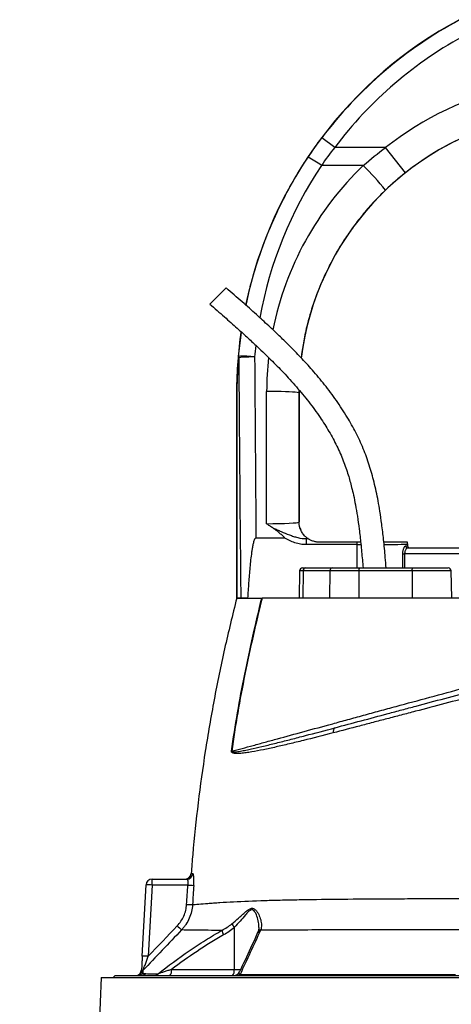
# Model space of a CAD drawing. Header units: millimetres. Extents: x 1858 to 4107, y 1016 to 5019.
# Tile 18 of 19: x 1882 to 2312, y 4018 to 4999. Entities that reach past the tile are written whole.
import ezdxf

# ---------------------------------------------------------------- set-up
doc = ezdxf.new("R2010")
doc.units = ezdxf.units.MM
doc.header["$LTSCALE"] = 2

msp = doc.modelspace()

# ---------------------------------------------------------------- linework, layer by layer
at = {"color": 7, "linetype": 'Continuous', "lineweight": 25}
for p, q in [((2195.5, 4871.65), (2182.72, 4881.28)), ((2246.15, 4871.65), (2195.5, 4871.65)), ((2266.03, 4846.58), (2246.15, 4871.65)), ((2224.01, 4853.78), (2182.32, 4853.78)), ((2087.66, 4731.74), (2071.15, 4715.73)), ((2098.14, 4628.84), (2098.02, 4628.84)), ((2098.02, 4422.71), (2098.02, 4628.84)), ((2098.15, 4628.84), (2098.14, 4628.84)), ((2098.14, 4422.71), (2098.14, 4628.84)), ((2098.15, 4628.84), (2098.15, 4422.71)), ((2127.71, 4496.86), (2127.81, 4628.6)), ((2159.81, 4627.17), (2159.71, 4498.4)), ((2159.81, 4627.17), (2160.02, 4627.17)), ((2160.03, 4629.89), (2160.02, 4627.17)), ((2160.02, 4627.17), (2160.02, 4498.71)), ((2159.71, 4498.4), (2160.02, 4498.71)), ((2117.19, 4482.71), (2145.23, 4482.71)), ((2167.35, 4475.94), (2167.35, 4481.94)), ((2167.35, 4481.94), (2169.12, 4481.94)), ((2218.01, 4475.94), (2167.35, 4475.94)), ((2180.02, 4478.71), (2218.01, 4478.71)), ((2218.01, 4475.94), (2218.01, 4478.71)), ((2218.01, 4478.71), (2221.32, 4478.71)), ((2266.17, 4474.71), (2268, 4474.71)), ((2268.02, 4476.71), (2268, 4476.7)), ((2268, 4476.7), (2268, 4474.71)), ((2268, 4474.71), (2268.02, 4474.71)), ((2268.02, 4476.71), (2268.02, 4474.71)), ((2263.32, 4466.71), (2265.13, 4466.71)), ((2268.09, 4472.71), (2471.33, 4472.71)), ((2160.53, 4449.76), (2160.06, 4422.71)), ((2163.53, 4452.71), (2166.74, 4452.71)), ((2164.11, 4449.76), (2163.69, 4422.71)), ((2190.73, 4449.76), (2164.11, 4449.76)), ((2166.74, 4452.71), (2193.37, 4452.71)), ((2190.73, 4449.76), (2190.32, 4422.71)), ((2219.68, 4449.76), (2190.73, 4449.76)), ((2193.37, 4452.71), (2220.63, 4452.71)), ((2219.68, 4449.76), (2219.53, 4422.71)), ((2272.62, 4449.76), (2219.68, 4449.76)), ((2220.63, 4452.71), (2273.57, 4452.71)), ((2272.62, 4449.76), (2272.47, 4422.71)), ((2273.57, 4452.71), (2308.51, 4452.71)), ((2311.98, 4422.71), (2311.51, 4449.76)), ((2098.02, 4422.71), (2098.14, 4422.71)), ((2098.15, 4422.71), (2098.14, 4422.71)), ((2102.03, 4422.71), (2098.15, 4422.71)), ((2115.97, 4422.71), (2122.6, 4422.71)), ((2013.71, 4136.82), (2013.71, 4142.71)), ((2013.71, 4142.71), (2048.35, 4142.71)), ((2004, 4066.05), (2007.72, 4137.02)), ((2013.71, 4136.82), (2009.99, 4065.85)), ((2049.35, 4136.82), (2013.71, 4136.82)), ((2095.61, 4094.54), (2095.43, 4052.61)), ((2033.09, 4052.61), (2095.43, 4052.61)), ((1963.01, 4044.71), (1882.01, 2120.71)), ((1963.01, 4044.71), (2398.02, 4044.71)), ((1977.02, 4046.71), (1975.02, 4044.71)), ((1977.02, 4046.71), (2398.02, 4046.71))]:
    msp.add_line(p, q, dxfattribs=at)
at = {"color": 8, "linetype": 'Continuous', "lineweight": 25}
for p, q in [((2099.92, 4663.56), (2102.82, 4687.62)), ((2159.9, 4630.13), (2159.81, 4627.17)), ((2218.01, 4452.71), (2218.01, 4475.94)), ((2263.32, 4452.71), (2263.32, 4466.71)), ((2265.13, 4466.71), (2265.13, 4452.71)), ((2470.84, 4466.71), (2265.13, 4466.71)), ((2164.11, 4449.76), (2160.53, 4449.76)), ((2311.51, 4449.76), (2272.62, 4449.76)), ((2095.43, 4052.61), (2101.92, 4052.61))]:
    msp.add_line(p, q, dxfattribs=at)
at = {"color": 7, "linetype": 'Continuous', "lineweight": 25, "flags": 128}
for points in [[(2159.81, 4627.17), (2159.34, 4627.39), (2158.11, 4627.61), (2156.15, 4627.81), (2153.5, 4628), (2150.24, 4628.17), (2146.44, 4628.32), (2142.19, 4628.44), (2137.6, 4628.52), (2132.76, 4628.58), (2127.81, 4628.6)], [(2219.68, 4449.76), (2219.7, 4450.34), (2219.76, 4450.89), (2219.84, 4451.4), (2219.96, 4451.85), (2220.11, 4452.22), (2220.27, 4452.49), (2220.45, 4452.65), (2220.63, 4452.71)], [(2272.62, 4449.76), (2272.64, 4450.34), (2272.7, 4450.89), (2272.78, 4451.4), (2272.9, 4451.85), (2273.05, 4452.22), (2273.21, 4452.49), (2273.39, 4452.65), (2273.57, 4452.71)]]:
    msp.add_lwpolyline(points, dxfattribs=at)
at = {"color": 7, "linetype": 'Continuous', "lineweight": 25}
for centre, radius, start, end in [((2518.02, 4628.84), 420, 118.19286, 168.22528), ((2518.02, 4628.84), 419.7, 118.19286, 143.02564), ((2518.02, 4628.84), 403.7, 118.19286, 143.02564), ((2440.02, 4627.17), 312.02, 102.12235, 128.4138), ((2440.02, 4627.17), 280, 102.12235, 172.90486), ((2440.02, 4627.17), 280.03, 102.12235, 128.4138), ((2118.85, 4765.35), 108.85, 54.33113, 62.55617), ((2026.88, 4653.44), 281.06, 38.72232, 45.46202), ((2518.02, 4628.84), 420, 171.90673, 180), ((2104.95, 4663.29), 5.04, 176.86529, 192.00262), ((2104.33, 4570.01), 93.66, 82.92741, 92.69943), ((2113.38, 4541.99), 120.98, 88.82747, 96.34208), ((2175.71, 4498.4), 16, 180.01847, 209.12583), ((2180.02, 4498.71), 20, 236.73632, 236.98128), ((2268.13, 4474.67), 1.96, 178.9427, 268.90216), ((2262, 4476.69), 6, 0.01794, 19.63536), ((2270, 4474.71), 2, 179.99564, 269.99564), ((2163.53, 4449.71), 3, 90, 179), ((2166.93, 4449.89), 2.83, 93.84361, 182.53895), ((2193.56, 4449.89), 2.83, 93.84361, 182.53895), ((2308.51, 4449.71), 3, 1, 90), ((2198.35, 4289.66), 4.51, 119.62256, 196.30967), ((2091.09, 4247.1), 23.01, 85.12738, 85.60555), ((2013.71, 4136.71), 6, 90, 177), ((2046.63, 4148.71), 6, 270.44046, 355.61986), ((2048.33, 4148.68), 5.97, 270.20963, 355.83886), ((2007.72, 4050.97), 86.05, 86.00302, 89.99576), ((2058.97, 4261.2), 124.76, 265.58004, 268.28708), ((2056.29, 4241.95), 124.7, 266.25902, 268.96782), ((2144.15, 4204.14), 150.94, 225.72738, 227.96196), ((2095.22, 4093.31), 11.98, 187.96804, 211.35508), ((2107.3, 4104.63), 15.44, 204.72192, 220.81473), ((2004, 3980), 86.05, 86.00302, 89.99576), ((1997.29, 4052.71), 6, 270, 357), ((2026.26, 4051.25), 6.97, 319.29528, 11.1942), ((2088.59, 4051.25), 6.97, 319.29528, 11.1942), ((1998.23, 4052.7), 5.99, 270.01666, 334.48058), ((2000.34, 4052.6), 5.89, 270.06753, 316.50329), ((2008.99, 4047.52), 5.95, 136.16919, 154.1078), ((2015.81, 4052.25), 5.54, 270.24171, 314.36811), ((2095.22, 4052.71), 6, 270.00052, 335.36185), ((2098.74, 4050.43), 3.72, 271.09385, 313.74253)]:
    msp.add_arc(centre, radius, start, end, dxfattribs=at)
at = {"color": 8, "linetype": 'Continuous', "lineweight": 25}
for centre, radius, start, end in [((2122.95, 4087.39), 4.55, 105.73172, 154.61343), ((2123.09, 4087.85), 4.49, 105.96175, 154.95126)]:
    msp.add_arc(centre, radius, start, end, dxfattribs=at)
for centre, major_axis, ratio, start_param, end_param in [((2518.02, 4629.87), (0, 403.52), 1, 0.982585, 1.391125), ((2440.02, 4628.36), (0, 312.21), 1, 0.764074, 1.372079), ((2518.02, 4629.87), (0, 403.52), 1, 1.460239, 1.48873), ((2440.02, 4628.36), (0, 312.21), 1, 1.461892, 1.570015), ((2218.01, 4476.71), (50, 0), 0.01536, 4.712389, 4.784591), ((2218.01, 4476.71), (50, 0), 0.01536, 5.276513, 6.265732)]:
    msp.add_ellipse(centre, major_axis=major_axis, ratio=ratio, start_param=start_param, end_param=end_param, dxfattribs=at)
at = {"color": 7, "linetype": 'Continuous', "lineweight": 25}
for centre, major_axis, ratio, start_param, end_param in [((2298.02, 5242.35), (0, 4112.94), 0.048627, 1.712315, 1.771423), ((2298.02, 5243.07), (0, 4112.94), 0.044737, 1.712315, 1.756735), ((2127.71, 4498.41), (32, 0.01), 0.048575, 4.712297, 6.265657), ((2176.02, 4498.71), (-11.32, -11.32), 0.999695, 5.497939, 5.499231), ((2127.71, 4482.41), (48, 0), 0.017486, 5.683962, 5.749965), ((2262.02, 4476.71), (4.24, 4.24), 0.999695, 5.497939, 5.837579), ((2270.02, 4474.71), (2, 0), 0.999848, 3.141593, 4.712389)]:
    msp.add_ellipse(centre, major_axis=major_axis, ratio=ratio, start_param=start_param, end_param=end_param, dxfattribs=at)
for points in [[(2169.02, 4861.95), (2173.4, 4868.52), (2177.97, 4874.96), (2182.72, 4881.28)], [(2195.5, 4871.65), (2190.93, 4865.82), (2186.54, 4859.86), (2182.32, 4853.78)], [(2224.01, 4853.78), (2231.11, 4860.08), (2238.49, 4866.03), (2246.15, 4871.65)], [(2266.03, 4846.58), (2259.13, 4841.12), (2252.51, 4835.34), (2246.16, 4829.26)], [(2048.15, 4117.51), (2048.51, 4123.95), (2048.91, 4130.38), (2049.35, 4136.82)], [(2055.24, 4136.5), (2054.8, 4130.09), (2054.4, 4123.68), (2054.04, 4117.26)], [(2043.07, 4092.03), (2030.23, 4078.62), (2017.44, 4065.15), (2004.7, 4051.64)], [(2009.99, 4065.85), (2019.56, 4075.94), (2029.15, 4086.02), (2038.78, 4096.06)], [(2083.35, 4091.65), (2086.84, 4093.53), (2090.16, 4095.67), (2093.28, 4098.18)], [(2095.61, 4094.54), (2092.31, 4091.69), (2088.75, 4089.23), (2084.98, 4087.08)], [(2121.86, 4092.17), (2121.81, 4092.03), (2121.76, 4091.9), (2121.72, 4091.77)], [(2004.7, 4051.64), (2004.67, 4050.8), (2004.64, 4049.76), (2004.61, 4048.55)]]:
    msp.add_open_spline(points, degree=3, dxfattribs=at)
at = {"color": 8, "linetype": 'Continuous', "lineweight": 25}
for points, knots in [([(2107.52, 4714.2), (2108.31, 4718.41), (2111.1, 4733.13), (2118.46, 4758.05), (2129.54, 4788.74), (2142.21, 4816.3), (2155.39, 4840.74), (2164.47, 4854.87), (2169.02, 4861.95)], [0, 0, 0, 0, 0.079758, 0.27903, 0.483159, 0.687289, 0.843363, 1, 1, 1, 1]), ([(2246.16, 4829.26), (2242.37, 4825.5), (2234.78, 4817.98), (2224.18, 4805.85), (2214.21, 4793.11), (2203.63, 4777.82), (2192.94, 4759.77), (2182.65, 4738.58), (2174.11, 4716.38), (2168.15, 4695.7), (2164.22, 4677.57), (2162.77, 4667.13), (2162.07, 4662.16)], [0, 0, 0, 0, 0.083997, 0.167993, 0.253114, 0.338234, 0.460455, 0.582676, 0.708446, 0.834217, 0.921058, 1, 1, 1, 1]), ([(2052.61, 4148.25), (2052.61, 4148.25), (2052.47, 4148.25), (2052.91, 4148.25), (2053.83, 4148.25), (2054.29, 4148.25)], [0, 0, 0, 0, 0.000236, 0.499104, 1, 1, 1, 1]), ([(2119.85, 4094.43), (2119.89, 4095.11), (2120.03, 4097.76), (2119.22, 4102.76), (2117.47, 4108), (2115.38, 4111.34), (2113.49, 4112.35), (2111.62, 4111.97), (2109.29, 4110.08), (2105.9, 4106.22), (2101.41, 4100.78), (2097.55, 4096.62), (2095.61, 4094.54)], [0, 0, 0, 0, 0.0536253, 0.2090237, 0.3641266, 0.4536695, 0.4984537, 0.5429381, 0.6043312, 0.6945561, 0.8472442, 1, 1, 1, 1]), ([(2101.32, 4047.74), (2101.15, 4047.83), (2100.56, 4048.14), (2100.33, 4048.9), (2100.29, 4049.63), (2100.67, 4050.11), (2100.73, 4050.17)], [0, 0, 0, 0, 0.122691, 0.445491, 0.923283, 1, 1, 1, 1])]:
    msp.add_open_spline(points, degree=3, knots=knots, dxfattribs=at)
at = {"color": 7, "linetype": 'Continuous', "lineweight": 25}
for points, knots in [([(2246.71, 4452.71), (2246.44, 4456.21), (2245.69, 4465.69), (2244.31, 4480.29), (2242.53, 4495.65), (2240.7, 4508.43), (2238.85, 4519.23), (2236.92, 4528.94), (2234.19, 4540.85), (2230.16, 4555.2), (2224.17, 4571.69), (2216.74, 4587.69), (2207.8, 4603.72), (2197.4, 4619.65), (2185.75, 4635.22), (2173.75, 4649.55), (2163.79, 4660.43), (2155.63, 4668.93), (2148.58, 4676.04), (2139.84, 4684.56), (2129.35, 4694.48), (2117.06, 4705.72), (2102.96, 4718.3), (2092.95, 4727.1), (2087.66, 4731.74)], [0, 0, 0, 0, 0.0315513, 0.085485, 0.1318201, 0.1705115, 0.2015417, 0.2303007, 0.2594796, 0.3114385, 0.3641628, 0.4169821, 0.4698256, 0.529004, 0.5879409, 0.6445181, 0.696912, 0.7205333, 0.7503801, 0.7869673, 0.8302348, 0.8801561, 0.9367326, 1, 1, 1, 1]), ([(2071.15, 4715.73), (2076.02, 4711.46), (2085.17, 4703.43), (2097.94, 4692.08), (2108.84, 4682.2), (2117.88, 4673.8), (2125.38, 4666.65), (2131.96, 4660.21), (2138.23, 4653.91), (2146.82, 4645), (2157.52, 4633.27), (2169.82, 4618.37), (2180.68, 4603.51), (2190.01, 4588.79), (2197.77, 4574.42), (2204.15, 4559.94), (2208.2, 4548.18), (2210.8, 4539.28), (2212.57, 4532.53), (2214.41, 4524.63), (2216.33, 4515.06), (2218.22, 4503.83), (2220, 4490.93), (2221.62, 4476.38), (2222.83, 4463.45), (2223.48, 4455.36), (2223.7, 4452.71)], [0, 0, 0, 0, 0.061537, 0.115578, 0.162106, 0.201141, 0.23272, 0.260437, 0.288549, 0.317052, 0.377914, 0.439148, 0.500379, 0.552487, 0.604477, 0.6552, 0.702424, 0.722481, 0.743133, 0.768669, 0.799514, 0.835762, 0.876712, 0.923031, 0.974731, 1, 1, 1, 1]), ([(2098.14, 4628.84), (2098.14, 4629.7), (2098.14, 4630.52), (2098.16, 4632.12), (2098.17, 4632.9), (2098.2, 4634.44), (2098.22, 4635.18), (2098.26, 4636.66), (2098.28, 4637.39), (2098.35, 4639.56), (2098.4, 4641), (2098.53, 4643.85), (2098.59, 4645.27), (2098.82, 4649.51), (2099, 4652.33), (2099.42, 4657.95), (2099.65, 4660.76), (2099.92, 4663.56)], [0, 0, 0, 0, 0.0625, 0.0625, 0.125, 0.125, 0.1875, 0.1875, 0.25, 0.25, 0.375, 0.375, 0.5, 0.5, 0.75, 0.75, 1, 1, 1, 1]), ([(2100.02, 4662.24), (2099.74, 4659.56), (2099.5, 4656.88), (2099.06, 4651.5), (2098.87, 4648.81), (2098.63, 4644.74), (2098.56, 4643.39), (2098.43, 4640.65), (2098.37, 4639.28), (2098.3, 4637.19), (2098.28, 4636.49), (2098.24, 4635.07), (2098.22, 4634.35), (2098.19, 4632.86), (2098.17, 4632.1), (2098.16, 4630.91), (2098.15, 4630.51), (2098.15, 4629.69), (2098.15, 4629.27), (2098.15, 4628.84)], [0, 0, 0, 0, 0.25, 0.25, 0.5, 0.5, 0.625, 0.625, 0.75, 0.75, 0.8125, 0.8125, 0.875, 0.875, 0.9375, 0.9375, 0.96875, 0.96875, 1, 1, 1, 1]), ([(2134.19, 4492.41), (2133.1, 4493.13), (2132.01, 4493.86), (2130.4, 4494.98), (2129.86, 4495.35), (2128.78, 4496.1), (2128.24, 4496.48), (2127.71, 4496.86)], [0, 0, 0, 0, 0.5, 0.5, 0.75, 0.75, 1, 1, 1, 1]), ([(2161.73, 4490.61), (2161.56, 4491), (2161.39, 4491.41), (2161.06, 4492.31), (2160.9, 4492.8), (2160.67, 4493.63), (2160.6, 4493.92), (2160.45, 4494.56), (2160.38, 4494.9), (2160.25, 4495.67), (2160.18, 4496.1), (2160.1, 4496.89), (2160.08, 4497.18), (2160.05, 4497.69), (2160.04, 4497.87), (2160.02, 4498.26), (2160.02, 4498.47), (2160.02, 4498.69)], [0, 0, 0, 0, 0.25, 0.25, 0.5, 0.5, 0.625, 0.625, 0.75, 0.75, 0.875, 0.875, 0.9375, 0.9375, 0.96875, 0.96875, 1, 1, 1, 1]), ([(2134.19, 4492.41), (2135.59, 4491.92), (2136.95, 4491.37), (2139.66, 4490.23), (2141, 4489.64), (2145.02, 4487.88), (2147.69, 4486.72), (2151.76, 4485.16), (2153.12, 4484.67), (2155.88, 4483.78), (2157.28, 4483.37), (2161.54, 4482.36), (2164.41, 4481.93), (2167.35, 4481.94)], [0, 0, 0, 0, 0.125, 0.125, 0.25, 0.25, 0.5, 0.5, 0.625, 0.625, 0.75, 0.75, 1, 1, 1, 1]), ([(2145.23, 4482.71), (2145.31, 4482.71), (2145.4, 4482.71), (2145.5, 4482.78), (2145.53, 4482.81), (2145.55, 4482.89), (2145.54, 4482.93), (2145.51, 4483.05), (2145.47, 4483.12), (2145.38, 4483.25), (2145.33, 4483.31), (2145.08, 4483.62), (2144.85, 4483.84), (2144.15, 4484.5), (2143.67, 4484.91), (2142.22, 4486.15), (2141.24, 4486.96), (2139.27, 4488.57), (2138.28, 4489.37), (2136.28, 4490.94), (2135.26, 4491.71), (2134.19, 4492.41)], [0, 0, 0, 0, 0.015625, 0.015625, 0.023437, 0.023437, 0.03125, 0.03125, 0.046875, 0.046875, 0.0625, 0.0625, 0.125, 0.125, 0.25, 0.25, 0.5, 0.5, 0.75, 0.75, 1, 1, 1, 1]), ([(2169.05, 4481.99), (2168.99, 4482.03), (2168.72, 4482.19), (2167.99, 4482.73), (2167.69, 4482.96), (2167.01, 4483.52), (2166.63, 4483.85), (2165.81, 4484.63), (2165.37, 4485.08), (2164.49, 4486.09), (2164.04, 4486.66), (2163.21, 4487.86), (2162.81, 4488.5), (2162.3, 4489.42), (2162.15, 4489.72), (2161.89, 4490.25), (2161.79, 4490.48), (2161.73, 4490.61)], [0, 0, 0, 0, 0.25, 0.25, 0.375, 0.375, 0.5, 0.5, 0.625, 0.625, 0.75, 0.75, 0.875, 0.875, 0.9375, 0.9375, 1, 1, 1, 1]), ([(2117.19, 4482.71), (2117.03, 4482.71), (2116.87, 4482.65), (2116.6, 4482.48), (2116.48, 4482.36), (2116.16, 4481.99), (2116, 4481.71), (2115.56, 4480.86), (2115.33, 4480.26), (2114.93, 4479.05), (2114.76, 4478.43), (2114.44, 4477.2), (2114.29, 4476.58), (2113.88, 4474.71), (2113.65, 4473.45), (2113.22, 4470.94), (2113.02, 4469.68), (2112.47, 4465.89), (2112.16, 4463.36), (2111.58, 4458.29), (2111.32, 4455.76), (2110.61, 4448.14), (2110.2, 4443.06), (2109.47, 4432.89), (2109.14, 4427.8), (2108.85, 4422.71)], [0, 0, 0, 0, 0.007812, 0.007812, 0.015625, 0.015625, 0.03125, 0.03125, 0.0625, 0.0625, 0.09375, 0.09375, 0.125, 0.125, 0.1875, 0.1875, 0.25, 0.25, 0.375, 0.375, 0.5, 0.5, 0.75, 0.75, 1, 1, 1, 1]), ([(2167.35, 4475.94), (2165.38, 4475.94), (2163.45, 4476.12), (2160.58, 4476.61), (2159.63, 4476.81), (2157.74, 4477.28), (2156.79, 4477.55), (2152.14, 4479.07), (2148.62, 4480.75), (2145.23, 4482.71)], [0, 0, 0, 0, 0.25, 0.25, 0.375, 0.375, 0.5, 0.5, 1, 1, 1, 1]), ([(2169.12, 4481.94), (2169.13, 4481.94), (2169.17, 4481.91), (2169.31, 4481.82), (2169.41, 4481.76), (2169.78, 4481.53), (2170.12, 4481.32), (2170.91, 4480.9), (2171.36, 4480.67), (2172.31, 4480.25), (2172.81, 4480.05), (2173.85, 4479.68), (2174.4, 4479.51), (2175.49, 4479.22), (2176.04, 4479.1), (2177.72, 4478.81), (2178.87, 4478.71), (2180.02, 4478.71)], [0, 0, 0, 0, 0.0625, 0.0625, 0.125, 0.125, 0.25, 0.25, 0.375, 0.375, 0.5, 0.5, 0.625, 0.625, 0.75, 0.75, 1, 1, 1, 1]), ([(2244.39, 4478.71), (2244.7, 4478.71), (2247.47, 4478.71), (2252, 4478.71), (2257.71, 4478.71), (2262.2, 4478.71), (2265.31, 4478.71), (2267.18, 4478.71), (2267.5, 4478.71), (2267.66, 4478.71)], [0, 0, 0, 0, 0.021068, 0.192382, 0.363695, 0.534798, 0.7059, 0.85295, 1, 1, 1, 1]), ([(2263.32, 4466.71), (2263.32, 4467.25), (2263.34, 4467.78), (2263.43, 4468.82), (2263.5, 4469.32), (2263.68, 4470.28), (2263.79, 4470.75), (2264.03, 4471.61), (2264.16, 4472.01), (2264.45, 4472.74), (2264.61, 4473.08), (2264.92, 4473.65), (2265.08, 4473.9), (2265.4, 4474.3), (2265.56, 4474.45), (2265.87, 4474.66), (2266.02, 4474.71), (2266.17, 4474.71)], [0, 0, 0, 0, 0.125, 0.125, 0.25, 0.25, 0.375, 0.375, 0.5, 0.5, 0.625, 0.625, 0.75, 0.75, 0.875, 0.875, 1, 1, 1, 1]), ([(2268.09, 4472.71), (2267.95, 4472.71), (2267.79, 4472.67), (2267.48, 4472.53), (2267.32, 4472.42), (2266.99, 4472.13), (2266.83, 4471.96), (2266.51, 4471.54), (2266.35, 4471.3), (2266.05, 4470.77), (2265.91, 4470.47), (2265.65, 4469.83), (2265.53, 4469.48), (2265.34, 4468.74), (2265.26, 4468.36), (2265.16, 4467.55), (2265.13, 4467.13), (2265.13, 4466.71)], [0, 0, 0, 0, 0.125, 0.125, 0.25, 0.25, 0.375, 0.375, 0.5, 0.5, 0.625, 0.625, 0.75, 0.75, 0.875, 0.875, 1, 1, 1, 1]), ([(2098.02, 4422.71), (2093.88, 4405.9), (2085.59, 4372.28), (2075.25, 4321.38), (2066.43, 4270.23), (2059.41, 4218.82), (2054.86, 4178.13), (2053.24, 4154.56), (2052.8, 4148.24)], [0, 0, 0, 0, 0.186516, 0.372902, 0.559207, 0.74548, 0.931769, 1, 1, 1, 1]), ([(2092.85, 4270.04), (2094.62, 4282.89), (2096.61, 4295.71), (2101, 4321.28), (2103.4, 4334.03), (2108.53, 4359.47), (2111.26, 4372.15), (2116.95, 4397.47), (2119.92, 4410.1), (2122.97, 4422.71)], [0, 0, 0, 0, 0.25, 0.25, 0.5, 0.5, 0.75, 0.75, 1, 1, 1, 1]), ([(2123.19, 4422.71), (2117.08, 4397.49), (2111.29, 4372.19), (2103.59, 4334.03), (2101.19, 4321.28), (2096.8, 4295.7), (2094.81, 4282.88), (2093.04, 4270.03)], [0, 0, 0, 0, 0.5, 0.5, 0.75, 0.75, 1, 1, 1, 1]), ([(2098.02, 4422.71), (2098.02, 4422.71), (2098.03, 4422.71), (2098.05, 4422.71), (2098.1, 4422.71), (2098.17, 4422.71), (2098.25, 4422.71), (2098.35, 4422.71), (2098.48, 4422.71), (2098.62, 4422.71), (2098.78, 4422.71), (2098.96, 4422.71), (2099.45, 4422.71), (2100.48, 4422.71), (2102.46, 4422.71), (2105, 4422.71), (2107.4, 4422.71), (2109.32, 4422.71), (2110.53, 4422.71), (2111.8, 4422.71), (2113.13, 4422.71), (2114.51, 4422.71), (2115.48, 4422.71), (2115.97, 4422.71)], [0, 0, 0, 0, 0.0227397, 0.045471, 0.0681961, 0.0909169, 0.1136355, 0.1363538, 0.159074, 0.1817982, 0.2045282, 0.2272662, 0.2500142, 0.3749951, 0.5000011, 0.624982, 0.749988, 0.7916706, 0.8333309, 0.8749814, 0.9166347, 0.9583034, 1, 1, 1, 1]), ([(2108.85, 4422.71), (2107.97, 4422.71), (2107.17, 4422.71), (2106.06, 4422.71), (2105.71, 4422.71), (2105.04, 4422.71), (2104.73, 4422.71), (2103.85, 4422.71), (2103.36, 4422.71), (2102.55, 4422.71), (2102.24, 4422.71), (2102.03, 4422.71)], [0, 0, 0, 0, 0.25, 0.25, 0.375, 0.375, 0.5, 0.5, 0.75, 0.75, 1, 1, 1, 1]), ([(2341.6, 4422.71), (2319.39, 4422.71), (2275.65, 4422.71), (2215.19, 4422.71), (2162.84, 4422.71), (2135, 4422.71), (2123.19, 4422.71)], [0.5613215, 0.5613215, 0.5613215, 0.5613215, 0.6404767, 0.7196318, 0.798787, 0.8776759, 0.8776759, 0.8776759, 0.8776759]), ([(2428.49, 4349.95), (2418.09, 4347.22), (2407.7, 4344.49), (2386.94, 4339.04), (2376.57, 4336.32), (2361.03, 4332.25), (2355.86, 4330.89), (2348.1, 4328.85), (2345.51, 4328.17), (2340.35, 4326.82), (2337.78, 4326.15), (2324.99, 4322.79), (2314.95, 4320.15), (2295.2, 4314.96), (2285.49, 4312.41), (2271.12, 4308.63), (2266.36, 4307.38), (2256.9, 4304.89), (2252.2, 4303.66), (2242.88, 4301.21), (2238.26, 4300), (2229.13, 4297.61), (2224.62, 4296.42), (2211.23, 4292.91), (2202.52, 4290.62), (2194.02, 4288.4)], [0, 0, 0, 0, 0.125, 0.125, 0.25, 0.25, 0.3125, 0.3125, 0.34375, 0.34375, 0.375, 0.375, 0.5, 0.5, 0.625, 0.625, 0.6875, 0.6875, 0.75, 0.75, 0.8125, 0.8125, 0.875, 0.875, 1, 1, 1, 1]), ([(2196.12, 4293.59), (2204.47, 4295.82), (2213.03, 4298.12), (2230.53, 4302.81), (2239.48, 4305.2), (2253.2, 4308.88), (2257.82, 4310.12), (2267.11, 4312.61), (2271.78, 4313.86), (2285.9, 4317.64), (2295.43, 4320.2), (2314.82, 4325.39), (2324.68, 4328.03), (2337.23, 4331.4), (2339.75, 4332.07), (2344.82, 4333.43), (2347.36, 4334.11), (2354.98, 4336.15), (2360.06, 4337.51), (2375.32, 4341.6), (2385.5, 4344.33), (2405.89, 4349.79), (2416.09, 4352.53), (2426.31, 4355.26)], [0, 0, 0, 0, 0.125, 0.125, 0.25, 0.25, 0.3125, 0.3125, 0.375, 0.375, 0.5, 0.5, 0.625, 0.625, 0.65625, 0.65625, 0.6875, 0.6875, 0.75, 0.75, 0.875, 0.875, 1, 1, 1, 1]), ([(2093.04, 4270.03), (2099.73, 4271.87), (2106.89, 4273.83), (2118.33, 4276.97), (2122.26, 4278.05), (2130.3, 4280.26), (2134.42, 4281.39), (2147.04, 4284.84), (2155.83, 4287.25), (2174.12, 4292.25), (2183.64, 4294.86), (2198.46, 4298.91), (2203.49, 4300.28), (2211.19, 4302.39), (2213.78, 4303.09), (2218.98, 4304.52), (2221.61, 4305.23), (2229.52, 4307.39), (2234.86, 4308.85), (2245.68, 4311.81), (2251.14, 4313.3), (2267.64, 4317.8), (2278.81, 4320.85), (2301.51, 4327.04), (2313.03, 4330.18), (2324.73, 4333.37)], [0, 0, 0, 0, 0.125, 0.125, 0.1875, 0.1875, 0.25, 0.25, 0.375, 0.375, 0.5, 0.5, 0.5625, 0.5625, 0.59375, 0.59375, 0.625, 0.625, 0.6875, 0.6875, 0.75, 0.75, 0.875, 0.875, 1, 1, 1, 1]), ([(2194.02, 4288.4), (2183.74, 4285.7), (2173.83, 4283.17), (2159.58, 4279.64), (2154.93, 4278.51), (2145.83, 4276.34), (2141.41, 4275.31), (2132.83, 4273.37), (2128.66, 4272.46), (2120.6, 4270.8), (2116.7, 4270.04), (2111.06, 4269.08), (2109.22, 4268.79), (2105.6, 4268.3), (2103.83, 4268.09), (2101.23, 4267.89), (2100.38, 4267.84), (2098.7, 4267.79), (2097.88, 4267.79), (2096.66, 4267.86), (2096.26, 4267.9), (2095.46, 4268), (2095.07, 4268.08), (2094.49, 4268.23), (2094.3, 4268.29), (2093.93, 4268.44), (2093.75, 4268.53), (2093.39, 4268.76), (2093.22, 4268.89), (2093, 4269.2), (2092.93, 4269.32), (2092.86, 4269.56), (2092.85, 4269.64), (2092.83, 4269.84), (2092.84, 4269.94), (2092.85, 4270.04)], [0, 0, 0, 0, 0.25, 0.25, 0.375, 0.375, 0.5, 0.5, 0.625, 0.625, 0.75, 0.75, 0.8125, 0.8125, 0.875, 0.875, 0.90625, 0.90625, 0.9375, 0.9375, 0.953125, 0.953125, 0.96875, 0.96875, 0.976562, 0.976562, 0.984375, 0.984375, 0.992187, 0.992187, 0.996094, 0.996094, 0.998047, 0.998047, 1, 1, 1, 1]), ([(2093.04, 4270.03), (2093.03, 4269.98), (2093.03, 4269.93), (2093.05, 4269.84), (2093.06, 4269.8), (2093.11, 4269.72), (2093.16, 4269.68), (2093.29, 4269.59), (2093.39, 4269.56), (2093.68, 4269.47), (2093.88, 4269.44), (2094.49, 4269.38), (2094.9, 4269.39), (2096.15, 4269.43), (2097, 4269.52), (2099.57, 4269.83), (2101.33, 4270.13), (2104.91, 4270.78), (2106.74, 4271.15), (2110.47, 4271.93), (2112.36, 4272.34), (2118.14, 4273.63), (2122.11, 4274.57), (2130.31, 4276.54), (2134.52, 4277.58), (2143.2, 4279.76), (2147.67, 4280.89), (2156.83, 4283.24), (2161.52, 4284.45), (2175.86, 4288.19), (2185.81, 4290.82), (2196.12, 4293.59)], [0, 0, 0, 0, 0.000977, 0.000977, 0.001953, 0.001953, 0.003906, 0.003906, 0.007812, 0.007812, 0.015625, 0.015625, 0.03125, 0.03125, 0.0625, 0.0625, 0.125, 0.125, 0.1875, 0.1875, 0.25, 0.25, 0.375, 0.375, 0.5, 0.5, 0.625, 0.625, 0.75, 0.75, 1, 1, 1, 1]), ([(2048.35, 4142.71), (2048.45, 4142.71), (2048.55, 4142.67), (2048.73, 4142.53), (2048.82, 4142.42), (2048.99, 4142.13), (2049.07, 4141.96), (2049.21, 4141.54), (2049.28, 4141.29), (2049.38, 4140.75), (2049.42, 4140.46), (2049.48, 4139.81), (2049.5, 4139.46), (2049.51, 4138.39), (2049.46, 4137.6), (2049.35, 4136.82)], [0, 0, 0, 0, 0.125, 0.125, 0.25, 0.25, 0.375, 0.375, 0.5, 0.5, 0.625, 0.625, 0.75, 0.75, 1, 1, 1, 1]), ([(2055.24, 4136.5), (2055.29, 4137.27), (2055.33, 4138.04), (2055.38, 4139.55), (2055.39, 4140.28), (2055.39, 4141.34), (2055.39, 4141.68), (2055.37, 4142.36), (2055.36, 4142.69), (2055.32, 4143.65), (2055.29, 4144.24), (2055.19, 4145.33), (2055.13, 4145.83), (2054.99, 4146.69), (2054.92, 4147.05), (2054.79, 4147.49), (2054.75, 4147.63), (2054.66, 4147.85), (2054.62, 4147.95), (2054.48, 4148.17), (2054.39, 4148.25), (2054.29, 4148.25)], [0, 0, 0, 0, 0.125, 0.125, 0.25, 0.25, 0.3125, 0.3125, 0.375, 0.375, 0.5, 0.5, 0.625, 0.625, 0.75, 0.75, 0.8125, 0.8125, 0.875, 0.875, 1, 1, 1, 1]), ([(2054.04, 4117.26), (2055.61, 4117.4), (2057.68, 4117.58), (2062.8, 4118), (2065.84, 4118.25), (2071.14, 4118.66), (2073.03, 4118.81), (2076.05, 4119.04), (2077.08, 4119.12), (2079.17, 4119.27), (2080.23, 4119.34), (2085.6, 4119.7), (2090.13, 4119.96), (2104.39, 4120.69), (2114.79, 4121.09), (2131.72, 4121.61), (2137.58, 4121.77), (2146.71, 4121.98), (2149.81, 4122.05), (2156.13, 4122.18), (2159.32, 4122.24), (2175.5, 4122.52), (2189.06, 4122.7), (2217.37, 4122.97), (2232.12, 4123.07), (2251.31, 4123.16), (2255.18, 4123.18), (2263.01, 4123.21), (2266.95, 4123.22), (2278.81, 4123.25), (2286.78, 4123.26), (2298.87, 4123.27), (2302.91, 4123.28), (2311.05, 4123.29), (2315.14, 4123.3), (2327.47, 4123.31), (2335.78, 4123.32), (2348.41, 4123.33), (2352.64, 4123.33), (2359.04, 4123.34), (2361.18, 4123.34), (2365.47, 4123.34), (2367.62, 4123.34), (2378.39, 4123.34), (2386.97, 4123.34), (2404.08, 4123.35), (2412.6, 4123.35), (2429.58, 4123.35), (2438.05, 4123.35), (2454.91, 4123.36), (2463.31, 4123.36), (2475.87, 4123.36), (2480.05, 4123.37), (2488.34, 4123.37), (2492.45, 4123.38), (2512.81, 4123.39), (2528.49, 4123.41), (2551.15, 4123.45), (2558.56, 4123.46), (2569.44, 4123.49), (2573.04, 4123.49), (2580.1, 4123.51), (2583.57, 4123.52), (2600.61, 4123.56), (2613.26, 4123.6), (2630.76, 4123.67), (2636.35, 4123.69), (2643.02, 4123.72), (2644.34, 4123.73), (2646.95, 4123.74), (2648.24, 4123.75), (2652.04, 4123.76), (2654.49, 4123.77), (2661.59, 4123.81), (2666, 4123.83), (2674.18, 4123.88), (2677.95, 4123.9), (2681.4, 4123.92)], [0, 0, 0, 0, 0.03125, 0.03125, 0.0625, 0.0625, 0.078125, 0.078125, 0.085937, 0.085937, 0.09375, 0.09375, 0.125, 0.125, 0.1875, 0.1875, 0.21875, 0.21875, 0.234375, 0.234375, 0.25, 0.25, 0.3125, 0.3125, 0.375, 0.375, 0.390625, 0.390625, 0.40625, 0.40625, 0.4375, 0.4375, 0.453125, 0.453125, 0.46875, 0.46875, 0.5, 0.5, 0.515625, 0.515625, 0.523438, 0.523438, 0.53125, 0.53125, 0.5625, 0.5625, 0.59375, 0.59375, 0.625, 0.625, 0.65625, 0.65625, 0.671875, 0.671875, 0.6875, 0.6875, 0.75, 0.75, 0.78125, 0.78125, 0.796875, 0.796875, 0.8125, 0.8125, 0.875, 0.875, 0.90625, 0.90625, 0.914062, 0.914062, 0.921875, 0.921875, 0.9375, 0.9375, 0.96875, 0.96875, 1, 1, 1, 1]), ([(2038.78, 4096.06), (2040.17, 4097.51), (2041.42, 4099.06), (2043.62, 4102.36), (2044.58, 4104.1), (2046.19, 4107.79), (2046.82, 4109.68), (2047.75, 4113.53), (2048.04, 4115.5), (2048.15, 4117.51)], [0, 0, 0, 0, 0.25, 0.25, 0.5, 0.5, 0.75, 0.75, 1, 1, 1, 1]), ([(2054.04, 4117.26), (2053.91, 4114.91), (2053.57, 4112.6), (2052.5, 4108.08), (2051.76, 4105.86), (2049.88, 4101.53), (2048.76, 4099.48), (2046.82, 4096.56), (2046.13, 4095.61), (2044.67, 4093.78), (2043.89, 4092.89), (2043.07, 4092.03)], [0, 0, 0, 0, 0.25, 0.25, 0.5, 0.5, 0.75, 0.75, 0.875, 0.875, 1, 1, 1, 1]), ([(2093.28, 4098.18), (2095.53, 4099.99), (2097.66, 4101.84), (2100.73, 4104.59), (2101.73, 4105.5), (2103.7, 4107.3), (2104.68, 4108.19), (2106.61, 4109.91), (2107.57, 4110.73), (2109.01, 4111.82), (2109.49, 4112.16), (2110.46, 4112.76), (2110.94, 4113.01), (2111.91, 4113.41), (2112.39, 4113.54), (2113.33, 4113.64), (2113.79, 4113.61), (2114.67, 4113.39), (2115.08, 4113.21), (2115.87, 4112.73), (2116.23, 4112.45), (2116.92, 4111.82), (2117.24, 4111.47), (2117.86, 4110.73), (2118.15, 4110.34), (2118.96, 4109.14), (2119.44, 4108.3), (2120.73, 4105.73), (2121.38, 4103.95), (2122.07, 4101.3), (2122.25, 4100.41), (2122.5, 4098.66), (2122.57, 4097.81), (2122.6, 4095.28), (2122.39, 4093.67), (2121.86, 4092.17)], [0, 0, 0, 0, 0.125, 0.125, 0.1875, 0.1875, 0.25, 0.25, 0.3125, 0.3125, 0.34375, 0.34375, 0.375, 0.375, 0.40625, 0.40625, 0.4375, 0.4375, 0.46875, 0.46875, 0.5, 0.5, 0.53125, 0.53125, 0.5625, 0.5625, 0.625, 0.625, 0.75, 0.75, 0.8125, 0.8125, 0.875, 0.875, 1, 1, 1, 1]), ([(2019.68, 4048.29), (2029.78, 4056.3), (2040.12, 4063.97), (2056.03, 4074.85), (2061.4, 4078.37), (2072.27, 4085.19), (2077.78, 4088.48), (2083.35, 4091.65)], [0, 0, 0, 0, 0.5, 0.5, 0.75, 0.75, 1, 1, 1, 1]), ([(2083.35, 4091.65), (2078.5, 4091.65), (2073.93, 4091.66), (2068.56, 4091.68), (2067.51, 4091.69), (2065.43, 4091.7), (2064.41, 4091.71), (2061.44, 4091.74), (2059.58, 4091.76), (2054.4, 4091.83), (2051.44, 4091.87), (2046.51, 4091.96), (2044.54, 4092), (2043.07, 4092.03)], [0, 0, 0, 0, 0.25, 0.25, 0.3125, 0.3125, 0.375, 0.375, 0.5, 0.5, 0.75, 0.75, 1, 1, 1, 1]), ([(2121.72, 4091.77), (2118.33, 4084.33), (2114.93, 4076.97), (2108.13, 4062.31), (2104.72, 4055.02), (2101.32, 4047.74)], [0, 0, 0, 0, 0.5, 0.5, 1, 1, 1, 1]), ([(2119.93, 4094.43), (2119.89, 4093.66), (2119.79, 4091.99), (2119.42, 4090.47), (2119.05, 4089.83), (2119.02, 4089.76)], [0, 0, 0, 0, 0.438688, 0.939777, 1, 1, 1, 1]), ([(2673.48, 4091.69), (2671.65, 4091.7), (2669.78, 4091.71), (2665.93, 4091.73), (2663.96, 4091.74), (2657.92, 4091.76), (2653.74, 4091.78), (2640.8, 4091.83), (2631.6, 4091.86), (2612.08, 4091.93), (2601.77, 4091.95), (2588.16, 4091.99), (2585.4, 4091.99), (2579.82, 4092), (2577.01, 4092.01), (2568.5, 4092.03), (2562.75, 4092.04), (2545.22, 4092.07), (2533.21, 4092.08), (2514.68, 4092.1), (2508.41, 4092.1), (2498.89, 4092.11), (2495.7, 4092.11), (2489.27, 4092.12), (2486.02, 4092.12), (2469.75, 4092.13), (2456.66, 4092.13), (2430.35, 4092.13), (2417.12, 4092.13), (2397.18, 4092.13), (2390.52, 4092.13), (2380.49, 4092.13), (2377.15, 4092.13), (2370.45, 4092.13), (2367.09, 4092.13), (2357.03, 4092.13), (2350.4, 4092.14), (2337.24, 4092.14), (2330.72, 4092.15), (2317.8, 4092.17), (2311.39, 4092.18), (2298.67, 4092.19), (2292.36, 4092.19), (2279.84, 4092.2), (2273.62, 4092.2), (2264.36, 4092.2), (2261.28, 4092.2), (2255.16, 4092.2), (2252.1, 4092.19), (2236.93, 4092.18), (2225.17, 4092.16), (2202.39, 4092.1), (2191.37, 4092.07), (2170.07, 4091.99), (2159.8, 4091.95), (2147.45, 4091.89), (2145, 4091.88), (2140.16, 4091.86), (2137.77, 4091.85), (2130.71, 4091.81), (2126.14, 4091.79), (2121.72, 4091.77)], [0, 0, 0, 0, 0.015625, 0.015625, 0.03125, 0.03125, 0.0625, 0.0625, 0.125, 0.125, 0.1875, 0.1875, 0.203125, 0.203125, 0.21875, 0.21875, 0.25, 0.25, 0.3125, 0.3125, 0.34375, 0.34375, 0.359375, 0.359375, 0.375, 0.375, 0.4375, 0.4375, 0.5, 0.5, 0.53125, 0.53125, 0.546875, 0.546875, 0.5625, 0.5625, 0.59375, 0.59375, 0.625, 0.625, 0.65625, 0.65625, 0.6875, 0.6875, 0.71875, 0.71875, 0.734375, 0.734375, 0.75, 0.75, 0.8125, 0.8125, 0.875, 0.875, 0.9375, 0.9375, 0.953125, 0.953125, 0.96875, 0.96875, 1, 1, 1, 1]), ([(2084.98, 4087.08), (2075.98, 4081.93), (2067.16, 4076.46), (2049.86, 4064.94), (2041.39, 4058.89), (2033.09, 4052.61)], [0, 0, 0, 0, 0.5, 0.5, 1, 1, 1, 1]), ([(2118.84, 4089.35), (2117.88, 4087.22), (2113.24, 4077.02), (2107.17, 4064.01), (2102.07, 4053.16), (2100.67, 4050.19)], [0, 0, 0, 0, 0.160365, 0.770312, 1, 1, 1, 1]), ([(2119.02, 4089.74), (2118.98, 4089.64), (2118.92, 4089.51), (2118.86, 4089.4), (2118.85, 4089.36)], [0, 0, 0, 0, 0.701149, 1, 1, 1, 1]), ([(2004, 4066.05), (2003.94, 4064.84), (2003.88, 4063.63), (2003.75, 4061.22), (2003.69, 4060.05), (2003.57, 4057.74), (2003.51, 4056.61), (2003.42, 4054.96), (2003.39, 4054.42), (2003.34, 4053.38), (2003.31, 4052.88), (2003.29, 4052.4)], [0, 0, 0, 0, 0.25, 0.25, 0.5, 0.5, 0.75, 0.75, 0.875, 0.875, 1, 1, 1, 1]), ([(2004.7, 4051.64), (2004.72, 4051.71), (2004.77, 4051.85), (2004.91, 4052.21), (2004.99, 4052.43), (2005.26, 4053.14), (2005.47, 4053.7), (2005.91, 4054.86), (2006.13, 4055.46), (2006.59, 4056.7), (2006.83, 4057.34), (2007.55, 4059.26), (2008.03, 4060.56), (2009.01, 4063.19), (2009.5, 4064.52), (2009.99, 4065.85)], [0, 0, 0, 0, 0.0625, 0.0625, 0.125, 0.125, 0.25, 0.25, 0.375, 0.375, 0.5, 0.5, 0.75, 0.75, 1, 1, 1, 1]), ([(2003.29, 4052.4), (2003.28, 4052.18), (2003.3, 4051.96), (2003.36, 4051.52), (2003.41, 4051.29), (2003.51, 4050.86), (2003.55, 4050.65), (2003.61, 4050.31), (2003.63, 4050.18), (2003.63, 4050.12)], [0, 0, 0, 0, 0.25, 0.25, 0.5, 0.5, 0.75, 0.75, 1, 1, 1, 1]), ([(2033.09, 4052.61), (2031.84, 4052.23), (2030.6, 4051.86), (2028.18, 4051.11), (2026.98, 4050.74), (2024.65, 4050), (2023.52, 4049.63), (2021.93, 4049.1), (2021.41, 4048.92), (2020.47, 4048.59), (2020.04, 4048.43), (2019.68, 4048.29)], [0, 0, 0, 0, 0.25, 0.25, 0.5, 0.5, 0.75, 0.75, 0.875, 0.875, 1, 1, 1, 1]), ([(2003.63, 4050.12), (2003.72, 4049.91), (2003.83, 4049.67), (2004.13, 4049.14), (2004.33, 4048.85), (2004.61, 4048.55)], [0, 0, 0, 0, 0.5, 0.5, 1, 1, 1, 1]), ([(2004.61, 4048.55), (2005.44, 4048.53), (2006.37, 4048.51), (2008.46, 4048.48), (2009.61, 4048.45), (2013.39, 4048.39), (2016.33, 4048.34), (2019.68, 4048.29)], [0, 0, 0, 0, 0.25, 0.25, 0.5, 0.5, 1, 1, 1, 1]), ([(2004.61, 4048.55), (2005.11, 4047.97), (2005.7, 4047.53), (2007.06, 4046.9), (2007.83, 4046.71), (2008.68, 4046.71)], [0, 0, 0, 0, 0.5, 0.5, 1, 1, 1, 1]), ([(2101.32, 4047.74), (2104.83, 4047.73), (2108.42, 4047.72), (2115.75, 4047.7), (2119.5, 4047.69), (2130.9, 4047.67), (2138.76, 4047.65), (2163.1, 4047.61), (2180.32, 4047.59), (2207.69, 4047.57), (2216.98, 4047.56), (2235.88, 4047.55), (2245.5, 4047.55), (2265.05, 4047.54), (2274.98, 4047.54), (2290.14, 4047.54), (2295.22, 4047.54), (2305.44, 4047.54), (2310.58, 4047.54), (2315.73, 4047.54)], [0, 0, 0, 0, 0.0625, 0.0625, 0.125, 0.125, 0.25, 0.25, 0.5, 0.5, 0.625, 0.625, 0.75, 0.75, 0.875, 0.875, 0.9375, 0.9375, 1, 1, 1, 1])]:
    msp.add_open_spline(points, degree=3, knots=knots, dxfattribs=at)

doc.saveas('drawing.dxf')
